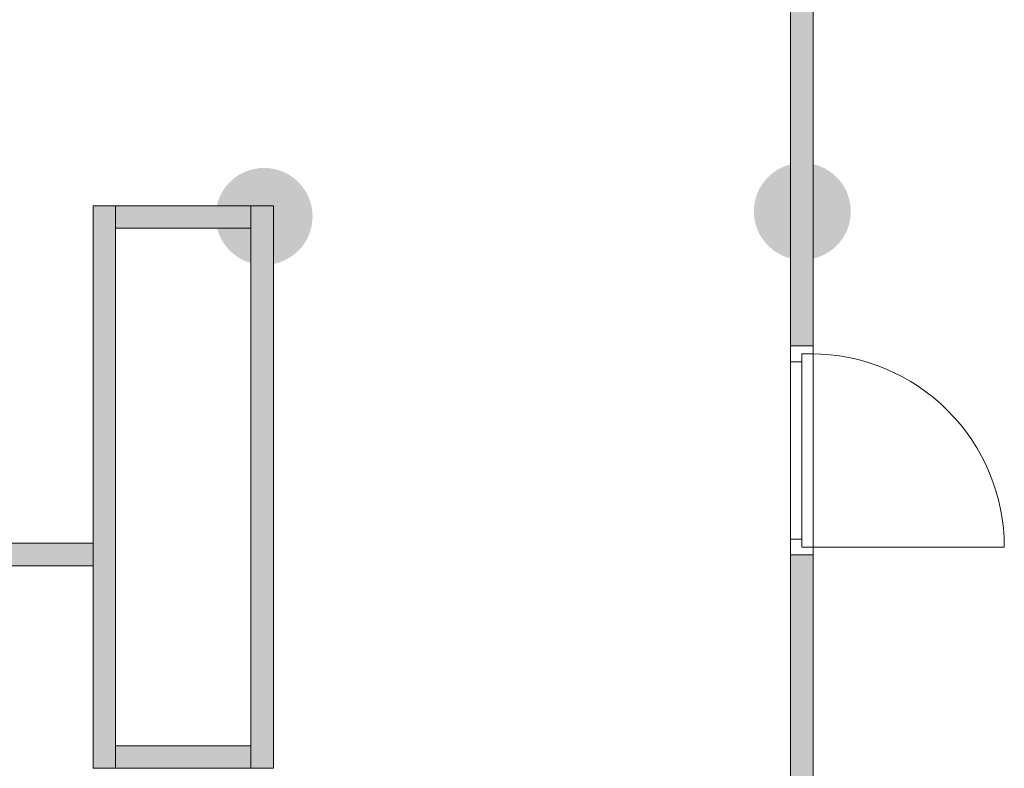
# Model space of a CAD drawing. Header units: inches. Extents: x 15 to 546804, y -66 to 267312.
# Tile 192 of 256: x 533094 to 537470, y 17872 to 21199. Entities that reach past the tile are written whole.
import ezdxf

# ---------------------------------------------------------------- set-up
doc = ezdxf.new("R2010")
doc.units = ezdxf.units.IN
doc.header["$MEASUREMENT"] = 0
doc.layers.add('Zone-1', color=4, linetype='Continuous')

msp = doc.modelspace()

# ---------------------------------------------------------------- hatches: boundary and pattern name
at = {"lineweight": 20}
h = msp.add_hatch(color=7, dxfattribs=at)
h.dxf.hatch_style = 1
h.paths.add_polyline_path([(534395.7, 20324.5, 1), (533964.9, 20324.5, 1)])
h = msp.add_hatch(color=7, dxfattribs=at)
h.dxf.hatch_style = 1
h.paths.add_polyline_path([(536787.8, 20346.7, 1), (536357, 20346.7, 1)])
at = {"layer": 'Zone-1', "lineweight": 20}
h = msp.add_hatch(color=7, dxfattribs=at)
h.dxf.hatch_style = 1
h.paths.add_polyline_path([(536620.4, 23429.6), (536520.4, 23429.6), (536520.4, 19748.8), (536620.4, 19748.8)])
h = msp.add_hatch(color=7, dxfattribs=at)
h.dxf.hatch_style = 1
h.paths.add_polyline_path([(533420.4, 18871.8), (531520.4, 18871.8), (531520.4, 18771.8), (531620.4, 18771.8), (533420.4, 18771.8)])
h.paths.add_polyline_path([(531620.4, 18771.8), (531520.4, 18771.8), (531520.4, 17871.8), (531620.4, 17871.8)])
h.paths.add_polyline_path([(534121.5, 17971.8), (533520.4, 17971.8), (533520.4, 17871.8), (534121.5, 17871.8)])
h.paths.add_polyline_path([(533520.4, 17971.8), (533520.4, 20371.8), (533420.4, 20371.8), (533420.4, 17871.8), (533520.4, 17871.8)])
h.paths.add_polyline_path([(534121.5, 20371.8), (533520.4, 20371.8), (533520.4, 20271.8), (534121.5, 20271.8)])
h.paths.add_polyline_path([(534221.5, 20371.8), (534121.5, 20371.8), (534121.5, 20271.8), (534121.5, 17871.8), (534221.5, 17871.8)])
h = msp.add_hatch(color=7, dxfattribs=at)
h.dxf.hatch_style = 1
h.paths.add_polyline_path([(536620.4, 18819.8), (536520.4, 18819.8), (536520.4, 17198.8), (536620.4, 17198.8)])

# ---------------------------------------------------------------- linework, layer by layer
at = {"color": 7, "lineweight": 20}
for p, q in [((536520.4, 19748.8, 3200), (536520.4, 23433, 3200)), ((536520.4, 19748.8, 0), (536520.4, 23433, 0)), ((536620.4, 19748.8, 0), (536620.4, 23433, 0)), ((536620.4, 19748.8, 3200), (536620.4, 23433, 3200)), ((533420.4, 20371.8, 0), (533420.4, 20371.8, 3200)), ((533420.4, 17871.8, 3200), (533420.4, 20371.8, 3200)), ((533520.4, 20371.8, 0), (533420.4, 20371.8, 0)), ((533420.4, 20371.8, 3200), (533520.4, 20371.8, 3200)), ((533420.4, 17871.8, 0), (533420.4, 20371.8, 0)), ((533520.4, 20371.8, 3200), (533520.4, 20371.8, 0)), ((534121.5, 20371.8, 0), (533520.4, 20371.8, 0)), ((534121.5, 20371.8, 3200), (533520.4, 20371.8, 3200)), ((533520.4, 20371.8, 0), (533520.4, 20271.8, 0)), ((533520.4, 20271.8, 3200), (533520.4, 20371.8, 3200)), ((533520.4, 20371.8, 3200), (533520.4, 20371.8, 0)), ((533520.4, 17871.8, 0), (533520.4, 20371.8, 0)), ((533520.4, 17871.8, 3200), (533520.4, 20371.8, 3200)), ((534121.5, 20371.8, 3200), (534121.5, 20371.8, 0)), ((534121.5, 20271.8, 3200), (534121.5, 20371.8, 3200)), ((534121.5, 20371.8, 0), (534121.5, 20271.8, 0)), ((534121.5, 20371.8, 0), (534121.5, 20371.8, 3200)), ((534121.5, 17871.8, 3200), (534121.5, 20371.8, 3200)), ((534221.5, 20371.8, 0), (534121.5, 20371.8, 0)), ((534121.5, 20371.8, 3200), (534221.5, 20371.8, 3200)), ((534121.5, 17871.8, 0), (534121.5, 20371.8, 0)), ((534221.5, 20371.8, 3200), (534221.5, 20371.8, 0)), ((534221.5, 17871.8, 0), (534221.5, 20371.8, 0)), ((534221.5, 17871.8, 3200), (534221.5, 20371.8, 3200)), ((533520.4, 20271.8, 0), (533520.4, 20271.8, 3200)), ((534121.5, 20271.8, 3200), (533520.4, 20271.8, 3200)), ((534121.5, 20271.8, 0), (533520.4, 20271.8, 0)), ((534121.5, 20271.8, 0), (534121.5, 20271.8, 3200)), ((536520.4, 19748.8, 2200), (536520.4, 19678.8, 2200)), ((536520.4, 18819.8, 2700), (536520.4, 19748.8, 2700)), ((536520.4, 19748.8, 2700), (536520.4, 19748.8, 2200)), ((536520.4, 19748.8, 2200), (536620.4, 19748.8, 2200)), ((536520.4, 19748.8, 2700), (536620.4, 19748.8, 2700)), ((536520.4, 19678.8, 0), (536520.4, 19748.8, 0)), ((536520.4, 19748.8, 0), (536520.4, 19748.8, 2200)), ((536520.4, 19748.8, 2200), (536520.4, 18819.8, 2200)), ((536520.4, 19748.8, 0), (536620.4, 19748.8, 0)), ((536520.4, 19748.8, 2200), (536620.4, 19748.8, 2200)), ((536520.4, 19748.8, 3200), (536620.4, 19748.8, 3200)), ((536520.4, 19748.8, 0), (536520.4, 19748.8, 3200)), ((536620.4, 19748.8, 0), (536520.4, 19748.8, 0)), ((536620.4, 19748.8, 2200), (536620.4, 19678.8, 2200)), ((536620.4, 19748.8, 2700), (536620.4, 19748.8, 2200)), ((536620.4, 18819.8, 2700), (536620.4, 19748.8, 2700)), ((536620.4, 19713.8, 0), (536620.4, 19748.8, 0)), ((536620.4, 19748.8, 0), (536620.4, 19748.8, 2200)), ((536620.4, 19748.8, 2200), (536620.4, 18819.8, 2200)), ((536620.4, 19748.8, 3200), (536620.4, 19748.8, 0)), ((536570.4, 19713.8, 0), (536570.4, 19713.8, 2165)), ((536570.4, 19713.8, 0), (536620.4, 19713.8, 0)), ((536570.4, 19678.8, 0), (536570.4, 19713.8, 0)), ((536570.4, 19678.8, 2165), (536570.4, 19713.8, 2165)), ((536570.4, 19713.8, 2165), (536620.4, 19713.8, 2165)), ((536570.4, 18854.8, 0), (536570.4, 19713.8, 0)), ((536570.4, 19713.8, 0), (536570.4, 19713.8, 2165)), ((536570.4, 19713.8, 2165), (536570.4, 18854.8, 2165)), ((536570.4, 19713.8, 2165), (536610.4, 19713.8, 2165)), ((536570.4, 19713.8, 0), (536610.4, 19713.8, 0)), ((536610.4, 19713.8, 0), (536610.4, 19713.8, 2165)), ((536620.4, 19713.8, 0), (536620.4, 19713.8, 2165)), ((536620.4, 19713.8, 2165), (536620.4, 18854.8, 2165)), ((536520.4, 19678.8, 2630), (536520.4, 19678.8, 2200)), ((536520.4, 18889.8, 2630), (536520.4, 19678.8, 2630)), ((536520.4, 19678.8, 0), (536520.4, 19678.8, 2130)), ((536520.4, 19678.8, 2130), (536520.4, 18889.8, 2130)), ((536520.4, 19678.8, 2130), (536570.4, 19678.8, 2130)), ((536520.4, 19678.8, 0), (536570.4, 19678.8, 0)), ((536570.4, 19678.8, 2630), (536570.4, 19678.8, 2200)), ((536570.4, 18889.8, 2630), (536570.4, 19678.8, 2630)), ((536570.4, 19678.8, 2200), (536570.4, 18889.8, 2200)), ((536570.4, 19678.8, 0), (536570.4, 19678.8, 2130)), ((536570.4, 19678.8, 2130), (536570.4, 18889.8, 2130)), ((536570.4, 19678.8, 2165), (536570.4, 18889.8, 2165)), ((536570.4, 19678.8, 2130), (536570.4, 19678.8, 2165)), ((536570.4, 19676.4, 1068.1), (536570.4, 19621.6, 1138.9)), ((536570.4, 19621.6, 991.1), (536570.4, 19676.4, 1061.9)), ((536620.4, 18889.8, 2630), (536620.4, 19678.8, 2630)), ((536620.4, 19678.8, 2630), (536620.4, 19678.8, 2200)), ((536570.4, 19566.8, 1209.7), (536570.4, 19512.1, 1280.5)), ((536570.4, 19512.1, 849.5), (536570.4, 19566.8, 920.3)), ((536570.4, 19457.3, 1351.3), (536570.4, 19402.5, 1422.1)), ((536570.4, 19402.5, 707.9), (536570.4, 19457.3, 778.7)), ((536570.4, 19347.8, 1492.9), (536570.4, 19293, 1563.7)), ((536570.4, 19293, 566.3), (536570.4, 19347.8, 637.1)), ((536570.4, 19238.2, 1634.5), (536570.4, 19183.4, 1705.2)), ((536570.4, 19183.4, 424.8), (536570.4, 19238.2, 495.5)), ((536570.4, 19128.7, 1776), (536570.4, 19073.9, 1846.8)), ((536570.4, 19073.9, 283.2), (536570.4, 19128.7, 354)), ((536570.4, 19019.1, 1917.6), (536570.4, 18964.3, 1988.4)), ((536570.4, 18964.3, 141.6), (536570.4, 19019.1, 212.4)), ((536570.4, 18854.8, 0), (536570.4, 18909.6, 70.8)), ((536570.4, 18909.6, 2059.2), (536570.4, 18854.8, 2130)), ((531520.4, 18871.8, 3200), (533420.4, 18871.8, 3200)), ((531520.4, 18871.8, 0), (533420.4, 18871.8, 0)), ((533420.4, 18871.8, 0), (533420.4, 18871.8, 3200)), ((533420.4, 18771.8, 0), (533420.4, 18871.8, 0)), ((533420.4, 18871.8, 3200), (533420.4, 18771.8, 3200)), ((536520.4, 18889.8, 2200), (536520.4, 18889.8, 2630)), ((536520.4, 18889.8, 2200), (536520.4, 18819.8, 2200)), ((536520.4, 18819.8, 0), (536520.4, 18889.8, 0)), ((536520.4, 18889.8, 2130), (536520.4, 18889.8, 0)), ((536520.4, 18889.8, 0), (536570.4, 18889.8, 0)), ((536520.4, 18889.8, 2130), (536570.4, 18889.8, 2130)), ((536570.4, 18889.8, 2200), (536570.4, 18889.8, 2630)), ((536570.4, 18889.8, 2130), (536570.4, 18889.8, 0)), ((536570.4, 18889.8, 0), (536570.4, 18854.8, 0)), ((536570.4, 18889.8, 2165), (536570.4, 18854.8, 2165)), ((536570.4, 18889.8, 2130), (536570.4, 18889.8, 2165)), ((536620.4, 18889.8, 2200), (536620.4, 18819.8, 2200)), ((536620.4, 18889.8, 2200), (536620.4, 18889.8, 2630)), ((536520.4, 18819.8, 2200), (536520.4, 18819.8, 2700)), ((536520.4, 18819.8, 2200), (536620.4, 18819.8, 2200)), ((536520.4, 18819.8, 2700), (536620.4, 18819.8, 2700)), ((536520.4, 18819.8, 2200), (536520.4, 18819.8, 0)), ((536520.4, 18819.8, 0), (536620.4, 18819.8, 0)), ((536520.4, 18819.8, 2200), (536620.4, 18819.8, 2200)), ((536520.4, 18819.8, -500), (536520.4, 18819.8, 2700)), ((536520.4, 17198.8, 2700), (536520.4, 18819.8, 2700)), ((536620.4, 18819.8, -500), (536520.4, 18819.8, -500)), ((536520.4, 18819.8, 2700), (536620.4, 18819.8, 2700)), ((536520.4, 17198.8, -500), (536520.4, 18819.8, -500)), ((536570.4, 18854.8, 0), (536620.4, 18854.8, 0)), ((536570.4, 18854.8, 2165), (536570.4, 18854.8, 0)), ((536570.4, 18854.8, 2165), (536620.4, 18854.8, 2165)), ((536570.4, 18854.8, 2165), (536570.4, 18854.8, 0)), ((536570.4, 18854.8, 2165), (536610.4, 18854.8, 2165)), ((536570.4, 18854.8, 0), (536610.4, 18854.8, 0)), ((536610.4, 18854.8, 2165), (536610.4, 18854.8, 0)), ((536610.4, 18854.8, 0), (537469.4, 18854.8, 0)), ((536620.4, 18819.8, 0), (536620.4, 18854.8, 0)), ((536620.4, 18854.8, 2165), (536620.4, 18854.8, 0)), ((536620.4, 18819.8, 2200), (536620.4, 18819.8, 2700)), ((536620.4, 18819.8, 2200), (536620.4, 18819.8, 0)), ((536620.4, 18819.8, 2700), (536620.4, 18819.8, -500)), ((536620.4, 17198.8, -500), (536620.4, 18819.8, -500)), ((536620.4, 17198.8, 2700), (536620.4, 18819.8, 2700)), ((531520.4, 18771.8, 0), (533420.4, 18771.8, 0)), ((531520.4, 18771.8, 3200), (533420.4, 18771.8, 3200)), ((533420.4, 18771.8, 3200), (533420.4, 18771.8, 0)), ((533520.4, 17971.8, 3200), (533520.4, 17971.8, 0)), ((534121.5, 17971.8, 0), (533520.4, 17971.8, 0)), ((534121.5, 17971.8, 3200), (533520.4, 17971.8, 3200)), ((533520.4, 17971.8, 0), (533520.4, 17871.8, 0)), ((533520.4, 17871.8, 3200), (533520.4, 17971.8, 3200)), ((534121.5, 17971.8, 3200), (534121.5, 17971.8, 0)), ((534121.5, 17871.8, 3200), (534121.5, 17971.8, 3200)), ((534121.5, 17971.8, 0), (534121.5, 17871.8, 0)), ((533420.4, 17871.8, 3200), (533520.4, 17871.8, 3200)), ((533420.4, 17871.8, 0), (533420.4, 17871.8, 3200)), ((533520.4, 17871.8, 0), (533420.4, 17871.8, 0)), ((533520.4, 17871.8, 0), (533520.4, 17871.8, 3200)), ((534121.5, 17871.8, 3200), (533520.4, 17871.8, 3200)), ((534121.5, 17871.8, 0), (533520.4, 17871.8, 0)), ((533520.4, 17871.8, 3200), (533520.4, 17871.8, 0)), ((534121.5, 17871.8, 3200), (534221.5, 17871.8, 3200)), ((534121.5, 17871.8, 0), (534121.5, 17871.8, 3200)), ((534221.5, 17871.8, 0), (534121.5, 17871.8, 0)), ((534121.5, 17871.8, 0), (534121.5, 17871.8, 3200)), ((534221.5, 17871.8, 3200), (534221.5, 17871.8, 0))]:
    msp.add_line(p, q, dxfattribs=at)
at = {"color": 7, "lineweight": 20, "extrusion": (5.61302e-17, 1.21113e-11, -1)}
msp.add_ellipse((536610.4, 18854.8, 0), major_axis=(-859.5, 0), ratio=0.999391, start_param=1.570796, end_param=3.141593, dxfattribs=at)
at = {"color": 7, "lineweight": 20}
for points, invisible_edges in [([(536520.4, 19748.8, 3200), (536520.4, 23433, 0), (536520.4, 19748.8, 0)], 1), ([(536520.4, 23433, 0), (536520.4, 19748.8, 3200), (536520.4, 23433, 3200)], 1), ([(536520.4, 23433, 0), (536620.4, 19748.8, 0), (536520.4, 19748.8, 0)], 1), ([(536620.4, 19748.8, 0), (536520.4, 23433, 0), (536620.4, 23433, 0)], 1), ([(536620.4, 23433, 3200), (536520.4, 19748.8, 3200), (536620.4, 19748.8, 3200)], 1), ([(536520.4, 19748.8, 3200), (536620.4, 23433, 3200), (536520.4, 23433, 3200)], 1), ([(536620.4, 23433, 0), (536620.4, 19748.8, 3200), (536620.4, 19748.8, 0)], 1), ([(536620.4, 19748.8, 3200), (536620.4, 23433, 0), (536620.4, 23433, 3200)], 1), ([(533420.4, 17871.8, 3200), (533420.4, 20371.8, 0), (533420.4, 17871.8, 0)], 1), ([(533420.4, 20371.8, 0), (533420.4, 17871.8, 3200), (533420.4, 20371.8, 3200)], 1), ([(533420.4, 20371.8, 0), (533520.4, 20371.8, 3200), (533520.4, 20371.8, 0)], 1), ([(533520.4, 20371.8, 3200), (533420.4, 20371.8, 0), (533420.4, 20371.8, 3200)], 1), ([(533420.4, 20371.8, 0), (533520.4, 17871.8, 0), (533420.4, 17871.8, 0)], 1), ([(533520.4, 17871.8, 0), (533420.4, 20371.8, 0), (533520.4, 20371.8, 0)], 1), ([(533520.4, 20371.8, 3200), (533420.4, 17871.8, 3200), (533520.4, 17871.8, 3200)], 1), ([(533420.4, 17871.8, 3200), (533520.4, 20371.8, 3200), (533420.4, 20371.8, 3200)], 1), ([(533520.4, 20371.8, 3200), (533520.4, 17871.8, 0), (533520.4, 20371.8, 0)], 1), ([(533520.4, 17871.8, 0), (533520.4, 20371.8, 3200), (533520.4, 17871.8, 3200)], 1), ([(533520.4, 20371.8, 3200), (534121.5, 20371.8, 0), (533520.4, 20371.8, 0)], 1), ([(534121.5, 20371.8, 0), (533520.4, 20371.8, 3200), (534121.5, 20371.8, 3200)], 1), ([(533520.4, 20271.8, 0), (533520.4, 20371.8, 3200), (533520.4, 20371.8, 0)], 1), ([(533520.4, 20371.8, 3200), (533520.4, 20271.8, 0), (533520.4, 20271.8, 3200)], 1), ([(533520.4, 20271.8, 0), (534121.5, 20371.8, 0), (534121.5, 20271.8, 0)], 1), ([(534121.5, 20371.8, 0), (533520.4, 20271.8, 0), (533520.4, 20371.8, 0)], 1), ([(533520.4, 20371.8, 3200), (534121.5, 20271.8, 3200), (534121.5, 20371.8, 3200)], 1), ([(534121.5, 20271.8, 3200), (533520.4, 20371.8, 3200), (533520.4, 20271.8, 3200)], 1), ([(534121.5, 17871.8, 3200), (534121.5, 20371.8, 0), (534121.5, 17871.8, 0)], 1), ([(534121.5, 20371.8, 0), (534121.5, 17871.8, 3200), (534121.5, 20371.8, 3200)], 1), ([(534121.5, 20371.8, 0), (534221.5, 20371.8, 3200), (534221.5, 20371.8, 0)], 1), ([(534221.5, 20371.8, 3200), (534121.5, 20371.8, 0), (534121.5, 20371.8, 3200)], 1), ([(534121.5, 20371.8, 0), (534221.5, 17871.8, 0), (534121.5, 17871.8, 0)], 1), ([(534221.5, 17871.8, 0), (534121.5, 20371.8, 0), (534221.5, 20371.8, 0)], 1), ([(534221.5, 20371.8, 3200), (534121.5, 17871.8, 3200), (534221.5, 17871.8, 3200)], 1), ([(534121.5, 17871.8, 3200), (534221.5, 20371.8, 3200), (534121.5, 20371.8, 3200)], 1), ([(534121.5, 20271.8, 3200), (534121.5, 20371.8, 0), (534121.5, 20371.8, 3200)], 1), ([(534121.5, 20371.8, 0), (534121.5, 20271.8, 3200), (534121.5, 20271.8, 0)], 1), ([(534221.5, 20371.8, 3200), (534221.5, 17871.8, 0), (534221.5, 20371.8, 0)], 1), ([(534221.5, 17871.8, 0), (534221.5, 20371.8, 3200), (534221.5, 17871.8, 3200)], 1), ([(534121.5, 20271.8, 3200), (533520.4, 20271.8, 0), (534121.5, 20271.8, 0)], 1), ([(533520.4, 20271.8, 0), (534121.5, 20271.8, 3200), (533520.4, 20271.8, 3200)], 1), ([(536620.4, 19748.8, 3200), (536520.4, 19748.8, 0), (536620.4, 19748.8, 0)], 1), ([(536520.4, 19748.8, 0), (536620.4, 19748.8, 3200), (536520.4, 19748.8, 3200)], 1), ([(536520.4, 19748.8, 2200), (536620.4, 19748.8, 0), (536520.4, 19748.8, 0)], 1), ([(536620.4, 19748.8, 0), (536520.4, 19748.8, 2200), (536620.4, 19748.8, 2200)], 1), ([(536520.4, 19678.8, 2130), (536520.4, 19748.8, 0), (536520.4, 19678.8, 0)], 1), ([(536520.4, 19748.8, 0), (536520.4, 19678.8, 2130), (536520.4, 19748.8, 2200)], 3), ([(536520.4, 19748.8, 2200), (536520.4, 19678.8, 2130), (536520.4, 18819.8, 2200)], 3), ([(536520.4, 18819.8, 2200), (536620.4, 19748.8, 2200), (536520.4, 19748.8, 2200)], 1), ([(536620.4, 19748.8, 2200), (536520.4, 18819.8, 2200), (536620.4, 18819.8, 2200)], 1), ([(536620.4, 19713.8, 0), (536520.4, 19748.8, 0), (536620.4, 19748.8, 0)], 1), ([(536520.4, 19748.8, 0), (536620.4, 19713.8, 0), (536570.4, 19713.8, 0)], 13), ([(536520.4, 19748.8, 0), (536570.4, 19713.8, 0), (536520.4, 19678.8, 0)], 3), ([(536520.4, 19748.8, 2700), (536620.4, 18819.8, 2700), (536620.4, 19748.8, 2700)], 1), ([(536620.4, 18819.8, 2700), (536520.4, 19748.8, 2700), (536520.4, 18819.8, 2700)], 1), ([(536620.4, 19748.8, 2700), (536520.4, 19748.8, 2200), (536520.4, 19748.8, 2700)], 1), ([(536520.4, 19748.8, 2200), (536620.4, 19748.8, 2700), (536620.4, 19748.8, 2200)], 1), ([(536520.4, 19678.8, 2630), (536520.4, 19748.8, 2200), (536520.4, 19678.8, 2200)], 1), ([(536520.4, 19748.8, 2200), (536520.4, 19678.8, 2630), (536520.4, 19748.8, 2700)], 3), ([(536520.4, 19748.8, 2700), (536520.4, 19678.8, 2630), (536520.4, 18819.8, 2700)], 3), ([(536620.4, 19748.8, 2200), (536620.4, 19713.8, 0), (536620.4, 19748.8, 0)], 1), ([(536620.4, 19713.8, 0), (536620.4, 19748.8, 2200), (536620.4, 19713.8, 2165)], 3), ([(536620.4, 19713.8, 2165), (536620.4, 19748.8, 2200), (536620.4, 18854.8, 2165)], 3), ([(536620.4, 18819.8, 2200), (536620.4, 18854.8, 2165), (536620.4, 19748.8, 2200)], 3), ([(536620.4, 19748.8, 2200), (536620.4, 19678.8, 2630), (536620.4, 19678.8, 2200)], 1), ([(536620.4, 19678.8, 2630), (536620.4, 19748.8, 2200), (536620.4, 19748.8, 2700)], 13), ([(536620.4, 19678.8, 2630), (536620.4, 19748.8, 2700), (536620.4, 18889.8, 2630)], 3), ([(536620.4, 18819.8, 2700), (536620.4, 18889.8, 2630), (536620.4, 19748.8, 2700)], 3), ([(536520.4, 19678.8, 0), (536570.4, 19713.8, 0), (536570.4, 19678.8, 0)], 1), ([(536610.4, 19713.8, 2165), (536570.4, 19713.8, 0), (536570.4, 19713.8, 2165)], 1), ([(536570.4, 19713.8, 0), (536610.4, 19713.8, 2165), (536610.4, 19713.8, 0)], 1), ([(536570.4, 18854.8, 2165), (536570.4, 19713.8, 0), (536570.4, 18854.8, 0)], 1), ([(536570.4, 19713.8, 0), (536570.4, 18854.8, 2165), (536570.4, 19713.8, 2165)], 1), ([(536570.4, 19713.8, 2165), (536570.4, 19678.8, 0), (536570.4, 19713.8, 0)], 1), ([(536570.4, 19678.8, 0), (536570.4, 19713.8, 2165), (536570.4, 19678.8, 2130)], 3), ([(536570.4, 19678.8, 2130), (536570.4, 19713.8, 2165), (536570.4, 19678.8, 2165)], 1), ([(536620.4, 19713.8, 0), (536570.4, 19713.8, 2165), (536570.4, 19713.8, 0)], 1), ([(536570.4, 19713.8, 2165), (536620.4, 19713.8, 0), (536620.4, 19713.8, 2165)], 1), ([(536620.4, 18854.8, 2165), (536570.4, 19713.8, 2165), (536620.4, 19713.8, 2165)], 1), ([(536570.4, 19713.8, 2165), (536620.4, 18854.8, 2165), (536570.4, 19678.8, 2165)], 3), ([(536570.4, 19678.8, 0), (536520.4, 19678.8, 2130), (536520.4, 19678.8, 0)], 1), ([(536520.4, 19678.8, 2130), (536570.4, 19678.8, 0), (536570.4, 19678.8, 2130)], 1), ([(536520.4, 18889.8, 2130), (536520.4, 18819.8, 2200), (536520.4, 19678.8, 2130)], 3), ([(536570.4, 18889.8, 2130), (536520.4, 19678.8, 2130), (536570.4, 19678.8, 2130)], 1), ([(536520.4, 19678.8, 2130), (536570.4, 18889.8, 2130), (536520.4, 18889.8, 2130)], 1), ([(536520.4, 18889.8, 2630), (536520.4, 18819.8, 2700), (536520.4, 19678.8, 2630)], 3), ([(536570.4, 19678.8, 2165), (536570.4, 18889.8, 2130), (536570.4, 19678.8, 2130)], 1), ([(536570.4, 18889.8, 2130), (536570.4, 19678.8, 2165), (536570.4, 18889.8, 2165)], 1), ([(536570.4, 19678.8, 2165), (536620.4, 18854.8, 2165), (536570.4, 18889.8, 2165)], 3), ([(536570.4, 18889.8, 2630), (536570.4, 19678.8, 2200), (536570.4, 18889.8, 2200)], 1), ([(536570.4, 19678.8, 2200), (536570.4, 18889.8, 2630), (536570.4, 19678.8, 2630)], 1), ([(531520.4, 18871.8, 3200), (533420.4, 18871.8, 0), (531520.4, 18871.8, 0)], 1), ([(533420.4, 18871.8, 0), (531520.4, 18871.8, 3200), (533420.4, 18871.8, 3200)], 1), ([(533420.4, 18871.8, 0), (531520.4, 18771.8, 0), (531520.4, 18871.8, 0)], 1), ([(531520.4, 18771.8, 0), (533420.4, 18871.8, 0), (533420.4, 18771.8, 0)], 1), ([(533420.4, 18771.8, 3200), (531520.4, 18871.8, 3200), (531520.4, 18771.8, 3200)], 1), ([(531520.4, 18871.8, 3200), (533420.4, 18771.8, 3200), (533420.4, 18871.8, 3200)], 1), ([(533420.4, 18871.8, 0), (533420.4, 18771.8, 3200), (533420.4, 18771.8, 0)], 1), ([(533420.4, 18771.8, 3200), (533420.4, 18871.8, 0), (533420.4, 18871.8, 3200)], 1), ([(536520.4, 18889.8, 2130), (536570.4, 18889.8, 0), (536520.4, 18889.8, 0)], 1), ([(536570.4, 18889.8, 0), (536520.4, 18889.8, 2130), (536570.4, 18889.8, 2130)], 1), ([(536520.4, 18819.8, 2200), (536520.4, 18889.8, 0), (536520.4, 18819.8, 0)], 1), ([(536520.4, 18889.8, 0), (536520.4, 18819.8, 2200), (536520.4, 18889.8, 2130)], 3), ([(536570.4, 18854.8, 0), (536520.4, 18889.8, 0), (536570.4, 18889.8, 0)], 1), ([(536520.4, 18889.8, 0), (536570.4, 18854.8, 0), (536520.4, 18819.8, 0)], 3), ([(536520.4, 18819.8, 2700), (536520.4, 18889.8, 2200), (536520.4, 18819.8, 2200)], 1), ([(536520.4, 18889.8, 2200), (536520.4, 18819.8, 2700), (536520.4, 18889.8, 2630)], 3), ([(536570.4, 18889.8, 2130), (536570.4, 18854.8, 0), (536570.4, 18889.8, 0)], 1), ([(536570.4, 18854.8, 0), (536570.4, 18889.8, 2130), (536570.4, 18854.8, 2165)], 3), ([(536570.4, 18854.8, 2165), (536570.4, 18889.8, 2130), (536570.4, 18889.8, 2165)], 1), ([(536570.4, 18889.8, 2165), (536620.4, 18854.8, 2165), (536570.4, 18854.8, 2165)], 1), ([(536620.4, 18889.8, 2630), (536620.4, 18819.8, 2200), (536620.4, 18889.8, 2200)], 1), ([(536620.4, 18819.8, 2200), (536620.4, 18889.8, 2630), (536620.4, 18819.8, 2700)], 3), ([(536520.4, 18819.8, 0), (536570.4, 18854.8, 0), (536620.4, 18819.8, 0)], 3), ([(536620.4, 18819.8, 0), (536520.4, 18819.8, 2200), (536520.4, 18819.8, 0)], 1), ([(536520.4, 18819.8, 2200), (536620.4, 18819.8, 0), (536620.4, 18819.8, 2200)], 1), ([(536620.4, 18819.8, 2200), (536520.4, 18819.8, 2700), (536520.4, 18819.8, 2200)], 1), ([(536520.4, 18819.8, 2700), (536620.4, 18819.8, 2200), (536620.4, 18819.8, 2700)], 1), ([(536520.4, 17198.8, 2700), (536520.4, 18819.8, -500), (536520.4, 17198.8, -500)], 1), ([(536520.4, 18819.8, -500), (536520.4, 17198.8, 2700), (536520.4, 18819.8, 2700)], 1), ([(536520.4, 18819.8, -500), (536620.4, 18819.8, 2700), (536620.4, 18819.8, -500)], 1), ([(536620.4, 18819.8, 2700), (536520.4, 18819.8, -500), (536520.4, 18819.8, 2700)], 1), ([(536520.4, 18819.8, -500), (536620.4, 17198.8, -500), (536520.4, 17198.8, -500)], 1), ([(536620.4, 17198.8, -500), (536520.4, 18819.8, -500), (536620.4, 18819.8, -500)], 1), ([(536620.4, 18819.8, 2700), (536520.4, 17198.8, 2700), (536620.4, 17198.8, 2700)], 1), ([(536520.4, 17198.8, 2700), (536620.4, 18819.8, 2700), (536520.4, 18819.8, 2700)], 1), ([(536610.4, 18854.8, 0), (536570.4, 18854.8, 2165), (536570.4, 18854.8, 0)], 1), ([(536570.4, 18854.8, 2165), (536610.4, 18854.8, 0), (536610.4, 18854.8, 2165)], 1), ([(536570.4, 18854.8, 2165), (536620.4, 18854.8, 0), (536570.4, 18854.8, 0)], 1), ([(536620.4, 18854.8, 0), (536570.4, 18854.8, 2165), (536620.4, 18854.8, 2165)], 1), ([(536620.4, 18819.8, 0), (536570.4, 18854.8, 0), (536620.4, 18854.8, 0)], 1), ([(536620.4, 18854.8, 2165), (536620.4, 18819.8, 0), (536620.4, 18854.8, 0)], 1), ([(536620.4, 18819.8, 0), (536620.4, 18854.8, 2165), (536620.4, 18819.8, 2200)], 3), ([(536620.4, 18819.8, -500), (536620.4, 17198.8, 2700), (536620.4, 17198.8, -500)], 1), ([(536620.4, 17198.8, 2700), (536620.4, 18819.8, -500), (536620.4, 18819.8, 2700)], 1), ([(533420.4, 18771.8, 3200), (531520.4, 18771.8, 0), (533420.4, 18771.8, 0)], 1), ([(531520.4, 18771.8, 0), (533420.4, 18771.8, 3200), (531520.4, 18771.8, 3200)], 1), ([(533520.4, 17971.8, 3200), (534121.5, 17971.8, 0), (533520.4, 17971.8, 0)], 1), ([(534121.5, 17971.8, 0), (533520.4, 17971.8, 3200), (534121.5, 17971.8, 3200)], 1), ([(533520.4, 17871.8, 0), (533520.4, 17971.8, 3200), (533520.4, 17971.8, 0)], 1), ([(533520.4, 17971.8, 3200), (533520.4, 17871.8, 0), (533520.4, 17871.8, 3200)], 1), ([(533520.4, 17871.8, 0), (534121.5, 17971.8, 0), (534121.5, 17871.8, 0)], 1), ([(534121.5, 17971.8, 0), (533520.4, 17871.8, 0), (533520.4, 17971.8, 0)], 1), ([(533520.4, 17971.8, 3200), (534121.5, 17871.8, 3200), (534121.5, 17971.8, 3200)], 1), ([(534121.5, 17871.8, 3200), (533520.4, 17971.8, 3200), (533520.4, 17871.8, 3200)], 1), ([(534121.5, 17871.8, 3200), (534121.5, 17971.8, 0), (534121.5, 17971.8, 3200)], 1), ([(534121.5, 17971.8, 0), (534121.5, 17871.8, 3200), (534121.5, 17871.8, 0)], 1), ([(533420.4, 17871.8, 3200), (533520.4, 17871.8, 0), (533520.4, 17871.8, 3200)], 1), ([(533520.4, 17871.8, 0), (533420.4, 17871.8, 3200), (533420.4, 17871.8, 0)], 1), ([(534121.5, 17871.8, 3200), (533520.4, 17871.8, 0), (534121.5, 17871.8, 0)], 1), ([(533520.4, 17871.8, 0), (534121.5, 17871.8, 3200), (533520.4, 17871.8, 3200)], 1), ([(534121.5, 17871.8, 3200), (534221.5, 17871.8, 0), (534221.5, 17871.8, 3200)], 1), ([(534221.5, 17871.8, 0), (534121.5, 17871.8, 3200), (534121.5, 17871.8, 0)], 1)]:
    msp.add_3dface(points, dxfattribs=dict(at, invisible_edges=invisible_edges))

doc.saveas('drawing.dxf')
